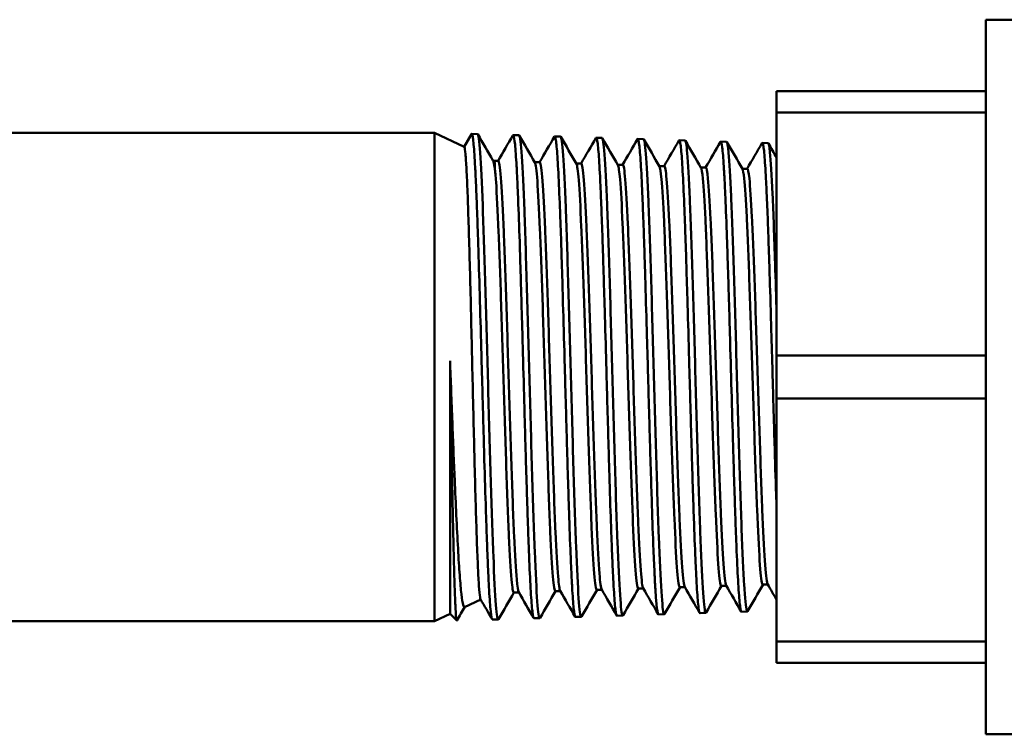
# Model space of a CAD drawing. Header units: inches. Extents: x 1 to 203, y 4 to 128.
# Tile 10 of 51: x 89.41 to 91.1, y 71.97 to 73.2. Entities that reach past the tile are written whole.
import ezdxf

# ---------------------------------------------------------------- set-up
doc = ezdxf.new("R2010")
doc.units = ezdxf.units.IN
doc.header["$LTSCALE"] = 6
doc.header["$MEASUREMENT"] = 0
doc.layers.add('Visible (ANSI)', color=7, linetype='Continuous', lineweight=50)

msp = doc.modelspace()

# ---------------------------------------------------------------- linework, layer by layer
at = {"layer": 'Visible (ANSI)'}
for p, q in [((91.069, 71.9721), (91.069, 73.2021)), ((91.069, 73.2021), (91.319, 73.2021)), ((90.709, 73.0423), (90.709, 73.0791)), ((91.069, 73.0791), (90.709, 73.0791)), ((90.709, 72.6239), (90.709, 73.0423)), ((90.709, 73.0423), (91.069, 73.0423)), ((89.2192, 73.0071), (90.1205, 73.0071)), ((90.1205, 72.1671), (90.1205, 73.0071)), ((90.1713, 72.9834), (90.1205, 73.0071)), ((90.1711, 72.9835), (90.1837, 73.0052)), ((90.1942, 73.0053), (90.1842, 73.0057)), ((90.2657, 73.0031), (90.2556, 73.0034)), ((90.3371, 73.0009), (90.3271, 73.0012)), ((90.4085, 72.9987), (90.3985, 72.999)), ((90.48, 72.9965), (90.4699, 72.9968)), ((90.5514, 72.9942), (90.5414, 72.9945)), ((90.6228, 72.992), (90.6128, 72.9923)), ((90.6942, 72.9898), (90.6842, 72.9901)), ((90.2237, 72.959), (90.2204, 72.9605)), ((90.2237, 72.959), (90.2299, 72.959)), ((90.2927, 72.9567), (90.3014, 72.9567)), ((90.3642, 72.9545), (90.3728, 72.9545)), ((90.4356, 72.9523), (90.4442, 72.9523)), ((90.507, 72.9501), (90.5156, 72.9501)), ((90.5785, 72.9478), (90.5871, 72.9478)), ((90.6499, 72.9456), (90.6585, 72.9456)), ((90.147, 72.6152), (90.147, 72.1794)), ((90.709, 72.5503), (90.709, 72.6239)), ((91.069, 72.6239), (90.709, 72.6239)), ((90.709, 72.1319), (90.709, 72.5503)), ((90.709, 72.5503), (91.069, 72.5503)), ((90.471, 72.223), (90.4796, 72.223)), ((90.5424, 72.2252), (90.5511, 72.2252)), ((90.6139, 72.2275), (90.6225, 72.2275)), ((90.6853, 72.2297), (90.6939, 72.2297)), ((90.2567, 72.2163), (90.2654, 72.2163)), ((90.3282, 72.2186), (90.3368, 72.2186)), ((90.3996, 72.2208), (90.4082, 72.2208)), ((90.1997, 72.2041), (90.172, 72.1911)), ((90.147, 72.1794), (90.1205, 72.1671)), ((90.147, 72.1794), (90.1586, 72.1678)), ((90.2908, 72.1723), (90.2908, 72.1723)), ((90.3014, 72.1722), (90.2914, 72.1719)), ((90.3728, 72.1744), (90.3628, 72.1741)), ((90.4442, 72.1766), (90.4342, 72.1763)), ((90.5157, 72.1788), (90.5056, 72.1785)), ((90.5871, 72.1811), (90.5771, 72.1808)), ((90.6585, 72.1833), (90.6485, 72.183)), ((89.2192, 72.1671), (90.1205, 72.1671)), ((90.23, 72.1699), (90.2199, 72.1696)), ((90.709, 72.0951), (90.709, 72.1319)), ((91.069, 72.1319), (90.709, 72.1319)), ((90.709, 72.0951), (91.069, 72.0951)), ((91.069, 71.9721), (91.319, 71.9721))]:
    msp.add_line(p, q, dxfattribs=at)
msp.add_ellipse((90.1583, 72.4916), major_axis=(0.0002, -0.3238), ratio=0.030808, start_param=0.018385, end_param=0.030205, dxfattribs=at)
for points, knots in [([(90.2199, 72.1696), (90.2197, 72.1696), (90.2195, 72.1699), (90.2192, 72.1704), (90.2188, 72.1714), (90.2183, 72.1733), (90.2179, 72.1762), (90.2175, 72.1791), (90.217, 72.1829), (90.2166, 72.1876), (90.2157, 72.1969), (90.2148, 72.2097), (90.2139, 72.226), (90.2135, 72.2341), (90.2131, 72.2431), (90.2126, 72.2528), (90.2122, 72.2624), (90.2117, 72.2728), (90.2113, 72.2838), (90.2109, 72.2949), (90.2104, 72.3066), (90.21, 72.319), (90.2096, 72.3314), (90.2091, 72.3445), (90.2087, 72.358), (90.2078, 72.3849), (90.2069, 72.4137), (90.206, 72.4442), (90.2056, 72.4595), (90.2052, 72.475), (90.2047, 72.4907), (90.2043, 72.5064), (90.2038, 72.5222), (90.2034, 72.5381), (90.203, 72.5541), (90.2025, 72.5702), (90.2021, 72.5865), (90.2016, 72.6028), (90.2012, 72.6189), (90.2008, 72.6349), (90.1999, 72.6669), (90.199, 72.6983), (90.1981, 72.7289), (90.1972, 72.7596), (90.1964, 72.7883), (90.1955, 72.8153), (90.1951, 72.8288), (90.1946, 72.8419), (90.1942, 72.8544), (90.1937, 72.8669), (90.1933, 72.8787), (90.1929, 72.8898), (90.1924, 72.9009), (90.192, 72.9113), (90.1916, 72.9211), (90.1911, 72.9308), (90.1907, 72.9398), (90.1902, 72.9481), (90.1893, 72.9645), (90.1885, 72.9774), (90.1876, 72.987), (90.1872, 72.9917), (90.1867, 72.9956), (90.1863, 72.9986), (90.1858, 73.0016), (90.1854, 73.0036), (90.185, 73.0047), (90.1845, 73.0058), (90.1841, 73.006), (90.1837, 73.0052)], [0.9090943, 0.9090943, 0.9090943, 0.9090943, 0.91015625, 0.91015625, 0.91015625, 0.91210938, 0.91210938, 0.91210938, 0.9140625, 0.9140625, 0.9140625, 0.91796875, 0.91796875, 0.91796875, 0.91992188, 0.91992188, 0.91992188, 0.921875, 0.921875, 0.921875, 0.92382813, 0.92382813, 0.92382813, 0.92578125, 0.92578125, 0.92578125, 0.9296875, 0.9296875, 0.9296875, 0.93164063, 0.93164063, 0.93164063, 0.93359375, 0.93359375, 0.93359375, 0.93554688, 0.93554688, 0.93554688, 0.9375, 0.9375, 0.9375, 0.94140625, 0.94140625, 0.94140625, 0.9453125, 0.9453125, 0.9453125, 0.94726563, 0.94726563, 0.94726563, 0.94921875, 0.94921875, 0.94921875, 0.95117188, 0.95117188, 0.95117188, 0.953125, 0.953125, 0.953125, 0.95703125, 0.95703125, 0.95703125, 0.95898438, 0.95898438, 0.95898438, 0.9609375, 0.9609375, 0.9609375, 0.96288501, 0.96288501, 0.96288501, 0.96288501]), ([(90.1942, 73.0053), (90.1944, 73.0053), (90.1946, 73.0051), (90.1948, 73.0047), (90.1963, 73.0018), (90.1978, 72.9881), (90.1993, 72.9646), (90.2008, 72.9412), (90.2023, 72.908), (90.2037, 72.8675), (90.2052, 72.8271), (90.2067, 72.7794), (90.2082, 72.7281), (90.2097, 72.6768), (90.2111, 72.6218), (90.2126, 72.5674), (90.2141, 72.513), (90.2156, 72.4592), (90.2171, 72.4099), (90.2186, 72.3606), (90.22, 72.3159), (90.2215, 72.2792), (90.223, 72.2425), (90.2245, 72.2137), (90.226, 72.1951), (90.2275, 72.1765), (90.2289, 72.168), (90.2304, 72.1703), (90.2304, 72.1703), (90.2305, 72.1704), (90.2305, 72.1704)], [-0.63724651, -0.63724651, -0.63724651, -0.63724651, -0.63671875, -0.63671875, -0.63671875, -0.6328125, -0.6328125, -0.6328125, -0.62890625, -0.62890625, -0.62890625, -0.625, -0.625, -0.625, -0.62109375, -0.62109375, -0.62109375, -0.6171875, -0.6171875, -0.6171875, -0.61328125, -0.61328125, -0.61328125, -0.609375, -0.609375, -0.609375, -0.60546875, -0.60546875, -0.60546875, -0.60541895, -0.60541895, -0.60541895, -0.60541895]), ([(90.2914, 72.1718), (90.2911, 72.1718), (90.2908, 72.1721), (90.2906, 72.1728), (90.2902, 72.1738), (90.2897, 72.1759), (90.2893, 72.1788), (90.2888, 72.1817), (90.2884, 72.1856), (90.2879, 72.1903), (90.2875, 72.1951), (90.2871, 72.2007), (90.2866, 72.2073), (90.2862, 72.2138), (90.2857, 72.2213), (90.2853, 72.2295), (90.2844, 72.2458), (90.2835, 72.2652), (90.2826, 72.2878), (90.2822, 72.299), (90.2818, 72.311), (90.2813, 72.3234), (90.2809, 72.3358), (90.2804, 72.3488), (90.28, 72.3623), (90.2796, 72.3758), (90.2791, 72.3899), (90.2787, 72.4045), (90.2782, 72.4192), (90.2778, 72.4341), (90.2773, 72.4492), (90.2769, 72.4644), (90.2765, 72.4798), (90.276, 72.4955), (90.2756, 72.5112), (90.2751, 72.5272), (90.2747, 72.5434), (90.2738, 72.5757), (90.2729, 72.6079), (90.2721, 72.6399), (90.2716, 72.6558), (90.2712, 72.6719), (90.2707, 72.6876), (90.2703, 72.7034), (90.2698, 72.7187), (90.2694, 72.7338), (90.269, 72.7488), (90.2685, 72.7635), (90.2681, 72.7779), (90.2676, 72.7922), (90.2672, 72.8063), (90.2668, 72.8197), (90.2659, 72.8466), (90.265, 72.871), (90.2641, 72.8929), (90.2637, 72.9038), (90.2632, 72.9142), (90.2628, 72.9237), (90.2623, 72.9333), (90.2619, 72.942), (90.2615, 72.9498), (90.261, 72.9577), (90.2606, 72.9648), (90.2601, 72.971), (90.2597, 72.9773), (90.2593, 72.9827), (90.2588, 72.9872), (90.2579, 72.9961), (90.2571, 73.0014), (90.2562, 73.003), (90.2558, 73.0036), (90.2555, 73.0036), (90.2551, 73.003)], [0.80356576, 0.80356576, 0.80356576, 0.80356576, 0.8046875, 0.8046875, 0.8046875, 0.80664063, 0.80664063, 0.80664063, 0.80859375, 0.80859375, 0.80859375, 0.81054688, 0.81054688, 0.81054688, 0.8125, 0.8125, 0.8125, 0.81640625, 0.81640625, 0.81640625, 0.81835938, 0.81835938, 0.81835938, 0.8203125, 0.8203125, 0.8203125, 0.82226563, 0.82226563, 0.82226563, 0.82421875, 0.82421875, 0.82421875, 0.82617188, 0.82617188, 0.82617188, 0.828125, 0.828125, 0.828125, 0.83203125, 0.83203125, 0.83203125, 0.83398438, 0.83398438, 0.83398438, 0.8359375, 0.8359375, 0.8359375, 0.83789063, 0.83789063, 0.83789063, 0.83984375, 0.83984375, 0.83984375, 0.84375, 0.84375, 0.84375, 0.84570313, 0.84570313, 0.84570313, 0.84765625, 0.84765625, 0.84765625, 0.84960938, 0.84960938, 0.84960938, 0.8515625, 0.8515625, 0.8515625, 0.85546875, 0.85546875, 0.85546875, 0.8570546, 0.8570546, 0.8570546, 0.8570546]), ([(90.2657, 73.0031), (90.2658, 73.0031), (90.2659, 73.0031), (90.266, 73.0029), (90.2675, 73.0013), (90.269, 72.9889), (90.2705, 72.9667), (90.2719, 72.9445), (90.2734, 72.9125), (90.2749, 72.8731), (90.2764, 72.8337), (90.2779, 72.787), (90.2793, 72.7364), (90.2808, 72.6858), (90.2823, 72.6313), (90.2838, 72.5772), (90.2853, 72.523), (90.2868, 72.4691), (90.2882, 72.4196), (90.2897, 72.37), (90.2912, 72.3248), (90.2927, 72.2874), (90.2942, 72.25), (90.2957, 72.2203), (90.2971, 72.2006), (90.2986, 72.1809), (90.3001, 72.1712), (90.3016, 72.1722), (90.3017, 72.1723), (90.3018, 72.1724), (90.3019, 72.1726)], [-0.57451518, -0.57451518, -0.57451518, -0.57451518, -0.57421875, -0.57421875, -0.57421875, -0.5703125, -0.5703125, -0.5703125, -0.56640625, -0.56640625, -0.56640625, -0.5625, -0.5625, -0.5625, -0.55859375, -0.55859375, -0.55859375, -0.5546875, -0.5546875, -0.5546875, -0.55078125, -0.55078125, -0.55078125, -0.546875, -0.546875, -0.546875, -0.54296875, -0.54296875, -0.54296875, -0.54268734, -0.54268734, -0.54268734, -0.54268734]), ([(90.3628, 72.1741), (90.3626, 72.1741), (90.3625, 72.1742), (90.3623, 72.1744), (90.3615, 72.1756), (90.3606, 72.1805), (90.3597, 72.1891), (90.3592, 72.1935), (90.3588, 72.1988), (90.3583, 72.2049), (90.3579, 72.211), (90.3575, 72.2179), (90.357, 72.2257), (90.3566, 72.2335), (90.3562, 72.2421), (90.3557, 72.2516), (90.3553, 72.261), (90.3548, 72.2713), (90.3544, 72.2822), (90.3535, 72.3039), (90.3526, 72.3282), (90.3517, 72.3551), (90.3513, 72.3685), (90.3508, 72.3825), (90.3504, 72.3968), (90.3499, 72.411), (90.3495, 72.4257), (90.349, 72.4407), (90.3486, 72.4558), (90.3482, 72.4712), (90.3477, 72.487), (90.3473, 72.5028), (90.3468, 72.5187), (90.3464, 72.5346), (90.3459, 72.5506), (90.3455, 72.5666), (90.345, 72.5827), (90.3446, 72.5988), (90.3442, 72.615), (90.3437, 72.6312), (90.3428, 72.6635), (90.3419, 72.6949), (90.341, 72.7253), (90.3406, 72.7405), (90.3402, 72.7555), (90.3397, 72.7701), (90.3393, 72.7846), (90.3388, 72.7986), (90.3384, 72.8121), (90.338, 72.8256), (90.3375, 72.8386), (90.3371, 72.851), (90.3366, 72.8634), (90.3362, 72.8754), (90.3357, 72.8866), (90.3348, 72.909), (90.334, 72.9283), (90.3331, 72.9446), (90.3326, 72.9528), (90.3322, 72.9602), (90.3317, 72.9666), (90.3313, 72.9731), (90.3309, 72.9787), (90.3304, 72.9833), (90.33, 72.988), (90.3295, 72.9918), (90.3291, 72.9947), (90.3286, 72.9975), (90.3282, 72.9995), (90.3277, 73.0005), (90.3273, 73.0014), (90.3269, 73.0015), (90.3265, 73.0008)], [0.69859002, 0.69859002, 0.69859002, 0.69859002, 0.69921875, 0.69921875, 0.69921875, 0.703125, 0.703125, 0.703125, 0.70507813, 0.70507813, 0.70507813, 0.70703125, 0.70703125, 0.70703125, 0.70898438, 0.70898438, 0.70898438, 0.7109375, 0.7109375, 0.7109375, 0.71484375, 0.71484375, 0.71484375, 0.71679688, 0.71679688, 0.71679688, 0.71875, 0.71875, 0.71875, 0.72070313, 0.72070313, 0.72070313, 0.72265625, 0.72265625, 0.72265625, 0.72460938, 0.72460938, 0.72460938, 0.7265625, 0.7265625, 0.7265625, 0.73046875, 0.73046875, 0.73046875, 0.73242188, 0.73242188, 0.73242188, 0.734375, 0.734375, 0.734375, 0.73632813, 0.73632813, 0.73632813, 0.73828125, 0.73828125, 0.73828125, 0.7421875, 0.7421875, 0.7421875, 0.74414063, 0.74414063, 0.74414063, 0.74609375, 0.74609375, 0.74609375, 0.74804688, 0.74804688, 0.74804688, 0.75, 0.75, 0.75, 0.7518066, 0.7518066, 0.7518066, 0.7518066]), ([(90.3371, 73.0009), (90.3371, 73.0009), (90.3371, 73.0009), (90.3372, 73.0009), (90.3387, 73.0005), (90.3401, 72.9894), (90.3416, 72.9685), (90.3431, 72.9475), (90.3446, 72.9167), (90.3461, 72.8784), (90.3475, 72.8401), (90.349, 72.7943), (90.3505, 72.7445), (90.352, 72.6946), (90.3535, 72.6407), (90.355, 72.5868), (90.3564, 72.5329), (90.3579, 72.479), (90.3594, 72.4293), (90.3609, 72.3795), (90.3624, 72.3338), (90.3639, 72.2957), (90.3653, 72.2576), (90.3668, 72.227), (90.3683, 72.2062), (90.3698, 72.1855), (90.3713, 72.1746), (90.3728, 72.1744), (90.3729, 72.1744), (90.3731, 72.1745), (90.3733, 72.1749)], [-0.51178385, -0.51178385, -0.51178385, -0.51178385, -0.51171875, -0.51171875, -0.51171875, -0.5078125, -0.5078125, -0.5078125, -0.50390625, -0.50390625, -0.50390625, -0.5, -0.5, -0.5, -0.49609375, -0.49609375, -0.49609375, -0.4921875, -0.4921875, -0.4921875, -0.48828125, -0.48828125, -0.48828125, -0.484375, -0.484375, -0.484375, -0.48046875, -0.48046875, -0.48046875, -0.47995485, -0.47995485, -0.47995485, -0.47995485]), ([(90.4342, 72.1763), (90.4339, 72.1763), (90.4335, 72.1768), (90.4332, 72.178), (90.4327, 72.1794), (90.4323, 72.1818), (90.4318, 72.1852), (90.4309, 72.1919), (90.43, 72.2022), (90.4292, 72.2161), (90.4287, 72.223), (90.4283, 72.2308), (90.4278, 72.2395), (90.4274, 72.2481), (90.4269, 72.2575), (90.4265, 72.2676), (90.426, 72.2777), (90.4256, 72.2885), (90.4251, 72.3), (90.4247, 72.3116), (90.4242, 72.324), (90.4238, 72.3368), (90.4229, 72.3624), (90.422, 72.39), (90.4211, 72.4195), (90.4207, 72.4343), (90.4202, 72.4496), (90.4198, 72.465), (90.4193, 72.4804), (90.4189, 72.496), (90.4185, 72.5118), (90.418, 72.5276), (90.4176, 72.5436), (90.4171, 72.5598), (90.4167, 72.576), (90.4162, 72.5923), (90.4158, 72.6084), (90.4149, 72.6406), (90.414, 72.6723), (90.4131, 72.7035), (90.4126, 72.7191), (90.4122, 72.7343), (90.4117, 72.7491), (90.4113, 72.764), (90.4109, 72.7783), (90.4104, 72.7923), (90.41, 72.8062), (90.4095, 72.8198), (90.4091, 72.8328), (90.4086, 72.8459), (90.4082, 72.8583), (90.4077, 72.87), (90.4073, 72.8817), (90.4068, 72.8927), (90.4064, 72.903), (90.406, 72.9133), (90.4055, 72.923), (90.4051, 72.9319), (90.4042, 72.9497), (90.4033, 72.964), (90.4024, 72.9749), (90.402, 72.9803), (90.4015, 72.9849), (90.4011, 72.9885), (90.4006, 72.9922), (90.4002, 72.9948), (90.3997, 72.9966), (90.3993, 72.9983), (90.3988, 72.9991), (90.3984, 72.999), (90.3982, 72.9989), (90.3981, 72.9988), (90.3979, 72.9985)], [0.59419141, 0.59419141, 0.59419141, 0.59419141, 0.59570313, 0.59570313, 0.59570313, 0.59765625, 0.59765625, 0.59765625, 0.6015625, 0.6015625, 0.6015625, 0.60351563, 0.60351563, 0.60351563, 0.60546875, 0.60546875, 0.60546875, 0.60742188, 0.60742188, 0.60742188, 0.609375, 0.609375, 0.609375, 0.61328125, 0.61328125, 0.61328125, 0.61523438, 0.61523438, 0.61523438, 0.6171875, 0.6171875, 0.6171875, 0.61914063, 0.61914063, 0.61914063, 0.62109375, 0.62109375, 0.62109375, 0.625, 0.625, 0.625, 0.62695313, 0.62695313, 0.62695313, 0.62890625, 0.62890625, 0.62890625, 0.63085938, 0.63085938, 0.63085938, 0.6328125, 0.6328125, 0.6328125, 0.63476563, 0.63476563, 0.63476563, 0.63671875, 0.63671875, 0.63671875, 0.640625, 0.640625, 0.640625, 0.64257813, 0.64257813, 0.64257813, 0.64453125, 0.64453125, 0.64453125, 0.64648438, 0.64648438, 0.64648438, 0.64712544, 0.64712544, 0.64712544, 0.64712544]), ([(90.4085, 72.9987), (90.4099, 72.9986), (90.4114, 72.9889), (90.4128, 72.97), (90.4143, 72.9503), (90.4157, 72.9208), (90.4172, 72.8836), (90.4187, 72.8463), (90.4202, 72.8015), (90.4217, 72.7524), (90.4232, 72.7033), (90.4246, 72.6499), (90.4261, 72.5963), (90.4276, 72.5427), (90.4291, 72.4889), (90.4306, 72.439), (90.4321, 72.389), (90.4335, 72.3429), (90.435, 72.3041), (90.4365, 72.2653), (90.438, 72.2338), (90.4395, 72.2121), (90.441, 72.1903), (90.4424, 72.1782), (90.4439, 72.1768), (90.4442, 72.1765), (90.4445, 72.1766), (90.4448, 72.1771)], [-0.44905253, -0.44905253, -0.44905253, -0.44905253, -0.4453125, -0.4453125, -0.4453125, -0.44140625, -0.44140625, -0.44140625, -0.4375, -0.4375, -0.4375, -0.43359375, -0.43359375, -0.43359375, -0.4296875, -0.4296875, -0.4296875, -0.42578125, -0.42578125, -0.42578125, -0.421875, -0.421875, -0.421875, -0.41796875, -0.41796875, -0.41796875, -0.41722157, -0.41722157, -0.41722157, -0.41722157]), ([(90.5056, 72.1785), (90.5052, 72.1785), (90.5048, 72.1793), (90.5044, 72.181), (90.5035, 72.1846), (90.5026, 72.1918), (90.5017, 72.2028), (90.5012, 72.2083), (90.5008, 72.2148), (90.5003, 72.222), (90.4999, 72.2293), (90.4994, 72.2374), (90.499, 72.2462), (90.4986, 72.2551), (90.4981, 72.2647), (90.4977, 72.2752), (90.4972, 72.2857), (90.4967, 72.2969), (90.4963, 72.3087), (90.4954, 72.3323), (90.4945, 72.3582), (90.4936, 72.3866), (90.4932, 72.4007), (90.4927, 72.4153), (90.4923, 72.4302), (90.4918, 72.4451), (90.4914, 72.4602), (90.4909, 72.4757), (90.4905, 72.4912), (90.49, 72.507), (90.4896, 72.5231), (90.4891, 72.5391), (90.4887, 72.5552), (90.4882, 72.5713), (90.4878, 72.5874), (90.4873, 72.6034), (90.4869, 72.6195), (90.4864, 72.6355), (90.486, 72.6517), (90.4855, 72.6676), (90.4846, 72.6994), (90.4837, 72.73), (90.4828, 72.7593), (90.4824, 72.7739), (90.4819, 72.7883), (90.4815, 72.8021), (90.4811, 72.8159), (90.4806, 72.8291), (90.4802, 72.8417), (90.4797, 72.8542), (90.4793, 72.8662), (90.4788, 72.8776), (90.4784, 72.889), (90.4779, 72.8999), (90.4775, 72.9098), (90.4766, 72.9297), (90.4757, 72.9464), (90.4748, 72.9599), (90.4743, 72.9666), (90.4739, 72.9725), (90.4734, 72.9774), (90.473, 72.9823), (90.4725, 72.9862), (90.4721, 72.9893), (90.4717, 72.9924), (90.4712, 72.9945), (90.4707, 72.9957), (90.4703, 72.9969), (90.4698, 72.9971), (90.4694, 72.9963), (90.4694, 72.9963), (90.4694, 72.9963), (90.4694, 72.9963)], [0.49036628, 0.49036628, 0.49036628, 0.49036628, 0.4921875, 0.4921875, 0.4921875, 0.49609375, 0.49609375, 0.49609375, 0.49804688, 0.49804688, 0.49804688, 0.5, 0.5, 0.5, 0.50195313, 0.50195313, 0.50195313, 0.50390625, 0.50390625, 0.50390625, 0.5078125, 0.5078125, 0.5078125, 0.50976563, 0.50976563, 0.50976563, 0.51171875, 0.51171875, 0.51171875, 0.51367188, 0.51367188, 0.51367188, 0.515625, 0.515625, 0.515625, 0.51757813, 0.51757813, 0.51757813, 0.51953125, 0.51953125, 0.51953125, 0.5234375, 0.5234375, 0.5234375, 0.52539063, 0.52539063, 0.52539063, 0.52734375, 0.52734375, 0.52734375, 0.52929688, 0.52929688, 0.52929688, 0.53125, 0.53125, 0.53125, 0.53515625, 0.53515625, 0.53515625, 0.53710938, 0.53710938, 0.53710938, 0.5390625, 0.5390625, 0.5390625, 0.54101563, 0.54101563, 0.54101563, 0.54296875, 0.54296875, 0.54296875, 0.54300407, 0.54300407, 0.54300407, 0.54300407]), ([(90.48, 72.9965), (90.4813, 72.9964), (90.4826, 72.9879), (90.4839, 72.9713), (90.4854, 72.9529), (90.4869, 72.9246), (90.4884, 72.8885), (90.4899, 72.8523), (90.4914, 72.8085), (90.4928, 72.7601), (90.4943, 72.7118), (90.4958, 72.659), (90.4973, 72.6057), (90.4988, 72.5525), (90.5003, 72.4988), (90.5017, 72.4486), (90.5032, 72.3985), (90.5047, 72.352), (90.5062, 72.3126), (90.5077, 72.2731), (90.5092, 72.2408), (90.5106, 72.218), (90.5121, 72.1953), (90.5136, 72.182), (90.5151, 72.1794), (90.5155, 72.1787), (90.5158, 72.1787), (90.5162, 72.1793)], [-0.3863212, -0.3863212, -0.3863212, -0.3863212, -0.3828125, -0.3828125, -0.3828125, -0.37890625, -0.37890625, -0.37890625, -0.375, -0.375, -0.375, -0.37109375, -0.37109375, -0.37109375, -0.3671875, -0.3671875, -0.3671875, -0.36328125, -0.36328125, -0.36328125, -0.359375, -0.359375, -0.359375, -0.35546875, -0.35546875, -0.35546875, -0.35448762, -0.35448762, -0.35448762, -0.35448762]), ([(90.5771, 72.1807), (90.5762, 72.1807), (90.5754, 72.1838), (90.5746, 72.19), (90.5742, 72.1935), (90.5737, 72.1979), (90.5733, 72.2032), (90.5728, 72.2085), (90.5724, 72.2146), (90.5719, 72.2216), (90.5715, 72.2287), (90.571, 72.2366), (90.5706, 72.2453), (90.5701, 72.2541), (90.5697, 72.2637), (90.5692, 72.274), (90.5683, 72.2946), (90.5674, 72.3178), (90.5665, 72.3439), (90.566, 72.3569), (90.5656, 72.3705), (90.5651, 72.3844), (90.5647, 72.3984), (90.5642, 72.4127), (90.5638, 72.4275), (90.5633, 72.4423), (90.5629, 72.4576), (90.5624, 72.4732), (90.562, 72.4888), (90.5615, 72.5046), (90.5611, 72.5204), (90.5606, 72.5363), (90.5602, 72.5523), (90.5597, 72.5683), (90.5593, 72.5844), (90.5588, 72.6007), (90.5584, 72.6169), (90.5575, 72.6493), (90.5566, 72.6808), (90.5557, 72.7116), (90.5552, 72.727), (90.5548, 72.7422), (90.5543, 72.7569), (90.5539, 72.7716), (90.5534, 72.7859), (90.553, 72.7996), (90.5525, 72.8133), (90.5521, 72.8265), (90.5516, 72.8392), (90.5512, 72.8519), (90.5507, 72.8641), (90.5503, 72.8755), (90.5493, 72.8984), (90.5485, 72.9182), (90.5476, 72.9351), (90.5471, 72.9435), (90.5467, 72.9512), (90.5462, 72.9579), (90.5458, 72.9645), (90.5453, 72.9703), (90.5449, 72.9752), (90.5444, 72.9801), (90.544, 72.9841), (90.5435, 72.9872), (90.5431, 72.9903), (90.5426, 72.9924), (90.5422, 72.9935), (90.5417, 72.9947), (90.5412, 72.9949), (90.5408, 72.9941)], [0.38709358, 0.38709358, 0.38709358, 0.38709358, 0.390625, 0.390625, 0.390625, 0.39257813, 0.39257813, 0.39257813, 0.39453125, 0.39453125, 0.39453125, 0.39648438, 0.39648438, 0.39648438, 0.3984375, 0.3984375, 0.3984375, 0.40234375, 0.40234375, 0.40234375, 0.40429688, 0.40429688, 0.40429688, 0.40625, 0.40625, 0.40625, 0.40820313, 0.40820313, 0.40820313, 0.41015625, 0.41015625, 0.41015625, 0.41210938, 0.41210938, 0.41210938, 0.4140625, 0.4140625, 0.4140625, 0.41796875, 0.41796875, 0.41796875, 0.41992188, 0.41992188, 0.41992188, 0.421875, 0.421875, 0.421875, 0.42382813, 0.42382813, 0.42382813, 0.42578125, 0.42578125, 0.42578125, 0.4296875, 0.4296875, 0.4296875, 0.43164063, 0.43164063, 0.43164063, 0.43359375, 0.43359375, 0.43359375, 0.43554688, 0.43554688, 0.43554688, 0.4375, 0.4375, 0.4375, 0.43946821, 0.43946821, 0.43946821, 0.43946821]), ([(90.5514, 72.9942), (90.5526, 72.9942), (90.5539, 72.9868), (90.5551, 72.9724), (90.5566, 72.9552), (90.5581, 72.9281), (90.5596, 72.8931), (90.561, 72.8581), (90.5625, 72.8152), (90.564, 72.7677), (90.5655, 72.7201), (90.567, 72.6679), (90.5685, 72.615), (90.5699, 72.5621), (90.5714, 72.5085), (90.5729, 72.4583), (90.5744, 72.408), (90.5759, 72.3611), (90.5774, 72.3211), (90.5788, 72.2811), (90.5803, 72.2479), (90.5818, 72.2242), (90.5833, 72.2004), (90.5848, 72.1861), (90.5862, 72.1822), (90.5867, 72.181), (90.5872, 72.1808), (90.5876, 72.1815)], [-0.32358987, -0.32358987, -0.32358987, -0.32358987, -0.3203125, -0.3203125, -0.3203125, -0.31640625, -0.31640625, -0.31640625, -0.3125, -0.3125, -0.3125, -0.30859375, -0.30859375, -0.30859375, -0.3046875, -0.3046875, -0.3046875, -0.30078125, -0.30078125, -0.30078125, -0.296875, -0.296875, -0.296875, -0.29296875, -0.29296875, -0.29296875, -0.2917531, -0.2917531, -0.2917531, -0.2917531]), ([(90.6485, 72.183), (90.6483, 72.183), (90.6481, 72.1831), (90.648, 72.1834), (90.6475, 72.1841), (90.6471, 72.1858), (90.6466, 72.1885), (90.6462, 72.1912), (90.6457, 72.1948), (90.6453, 72.1993), (90.6448, 72.2038), (90.6443, 72.2092), (90.6439, 72.2156), (90.6434, 72.2219), (90.643, 72.2293), (90.6425, 72.2374), (90.6416, 72.2536), (90.6407, 72.2729), (90.6398, 72.2953), (90.6393, 72.3064), (90.6389, 72.3185), (90.6384, 72.3309), (90.638, 72.3434), (90.6375, 72.3564), (90.6371, 72.37), (90.6366, 72.3835), (90.6362, 72.3976), (90.6357, 72.4122), (90.6353, 72.4269), (90.6348, 72.442), (90.6343, 72.4572), (90.6334, 72.4877), (90.6326, 72.5192), (90.6316, 72.5516), (90.6307, 72.5841), (90.6298, 72.6163), (90.6289, 72.6481), (90.6285, 72.664), (90.628, 72.6799), (90.6276, 72.6956), (90.6271, 72.7113), (90.6266, 72.7265), (90.6262, 72.7414), (90.6257, 72.7563), (90.6253, 72.7707), (90.6248, 72.7848), (90.6244, 72.7989), (90.6239, 72.8127), (90.6235, 72.8258), (90.6226, 72.852), (90.6217, 72.8755), (90.6208, 72.8964), (90.6203, 72.9068), (90.6198, 72.9166), (90.6194, 72.9255), (90.6189, 72.9344), (90.6185, 72.9424), (90.618, 72.9496), (90.6176, 72.9568), (90.6171, 72.9631), (90.6167, 72.9686), (90.6162, 72.974), (90.6158, 72.9786), (90.6153, 72.9822), (90.6144, 72.9894), (90.6135, 72.9928), (90.6126, 72.9923), (90.6125, 72.9922), (90.6123, 72.9921), (90.6122, 72.9918)], [0.28440664, 0.28440664, 0.28440664, 0.28440664, 0.28515625, 0.28515625, 0.28515625, 0.28710938, 0.28710938, 0.28710938, 0.2890625, 0.2890625, 0.2890625, 0.29101562, 0.29101562, 0.29101562, 0.29296875, 0.29296875, 0.29296875, 0.296875, 0.296875, 0.296875, 0.29882813, 0.29882813, 0.29882813, 0.30078125, 0.30078125, 0.30078125, 0.30273438, 0.30273438, 0.30273438, 0.3046875, 0.3046875, 0.3046875, 0.30859375, 0.30859375, 0.30859375, 0.3125, 0.3125, 0.3125, 0.31445313, 0.31445313, 0.31445313, 0.31640625, 0.31640625, 0.31640625, 0.31835938, 0.31835938, 0.31835938, 0.3203125, 0.3203125, 0.3203125, 0.32421875, 0.32421875, 0.32421875, 0.32617188, 0.32617188, 0.32617188, 0.328125, 0.328125, 0.328125, 0.33007813, 0.33007813, 0.33007813, 0.33203125, 0.33203125, 0.33203125, 0.3359375, 0.3359375, 0.3359375, 0.3364899, 0.3364899, 0.3364899, 0.3364899]), ([(90.6228, 72.992), (90.624, 72.9919), (90.6251, 72.9856), (90.6263, 72.9732), (90.6278, 72.9573), (90.6292, 72.9314), (90.6307, 72.8975), (90.6322, 72.8637), (90.6337, 72.8218), (90.6352, 72.775), (90.6367, 72.7283), (90.6381, 72.6767), (90.6396, 72.6242), (90.6411, 72.5717), (90.6426, 72.5183), (90.6441, 72.4679), (90.6456, 72.4175), (90.647, 72.3703), (90.6485, 72.3297), (90.65, 72.2891), (90.6515, 72.2552), (90.653, 72.2305), (90.6544, 72.2057), (90.6559, 72.1903), (90.6574, 72.1852), (90.658, 72.1833), (90.6585, 72.1828), (90.6591, 72.1838)], [-0.26085854, -0.26085854, -0.26085854, -0.26085854, -0.2578125, -0.2578125, -0.2578125, -0.25390625, -0.25390625, -0.25390625, -0.25, -0.25, -0.25, -0.24609375, -0.24609375, -0.24609375, -0.2421875, -0.2421875, -0.2421875, -0.23828125, -0.23828125, -0.23828125, -0.234375, -0.234375, -0.234375, -0.23046875, -0.23046875, -0.23046875, -0.22901814, -0.22901814, -0.22901814, -0.22901814]), ([(90.709, 72.356), (90.7087, 72.3654), (90.7084, 72.3751), (90.7081, 72.3851), (90.7071, 72.4132), (90.7062, 72.4427), (90.7053, 72.4737), (90.7049, 72.4892), (90.7044, 72.5051), (90.7039, 72.5211), (90.7035, 72.5371), (90.703, 72.5531), (90.7026, 72.5691), (90.7021, 72.5852), (90.7017, 72.6012), (90.7012, 72.6174), (90.7007, 72.6335), (90.7003, 72.6497), (90.6998, 72.6656), (90.6989, 72.6973), (90.698, 72.7278), (90.6971, 72.7572), (90.6966, 72.7719), (90.6962, 72.7863), (90.6957, 72.8), (90.6953, 72.8137), (90.6948, 72.8268), (90.6944, 72.8393), (90.6939, 72.8519), (90.6935, 72.8638), (90.693, 72.8752), (90.6925, 72.8866), (90.6921, 72.8972), (90.6916, 72.907), (90.6912, 72.9168), (90.6907, 72.9258), (90.6903, 72.934), (90.6898, 72.9422), (90.6894, 72.9496), (90.6889, 72.9561), (90.688, 72.9692), (90.6871, 72.9785), (90.6862, 72.984), (90.6857, 72.9868), (90.6853, 72.9887), (90.6848, 72.9895), (90.6844, 72.9903), (90.684, 72.9903), (90.6836, 72.9896)], [0.19783133, 0.19783133, 0.19783133, 0.19783133, 0.19921875, 0.19921875, 0.19921875, 0.203125, 0.203125, 0.203125, 0.20507812, 0.20507812, 0.20507812, 0.20703125, 0.20703125, 0.20703125, 0.20898437, 0.20898437, 0.20898437, 0.2109375, 0.2109375, 0.2109375, 0.21484375, 0.21484375, 0.21484375, 0.21679687, 0.21679687, 0.21679687, 0.21875, 0.21875, 0.21875, 0.22070312, 0.22070312, 0.22070312, 0.22265625, 0.22265625, 0.22265625, 0.22460937, 0.22460937, 0.22460937, 0.2265625, 0.2265625, 0.2265625, 0.23046875, 0.23046875, 0.23046875, 0.23242187, 0.23242187, 0.23242187, 0.23408186, 0.23408186, 0.23408186, 0.23408186]), ([(90.6942, 72.9898), (90.6953, 72.9897), (90.6964, 72.9843), (90.6974, 72.9738), (90.6989, 72.9591), (90.7004, 72.9345), (90.7019, 72.9017), (90.7034, 72.869), (90.7049, 72.8281), (90.7063, 72.7822), (90.7072, 72.7545), (90.7081, 72.7249), (90.709, 72.6944)], [-0.19812721, -0.19812721, -0.19812721, -0.19812721, -0.1953125, -0.1953125, -0.1953125, -0.19140625, -0.19140625, -0.19140625, -0.1875, -0.1875, -0.1875, -0.18514038, -0.18514038, -0.18514038, -0.18514038]), ([(90.1713, 72.9834), (90.1715, 72.9833), (90.1716, 72.9831), (90.1724, 72.9812), (90.173, 72.9772), (90.1742, 72.9642), (90.1747, 72.9554), (90.1759, 72.933), (90.1765, 72.9196), (90.1777, 72.8887), (90.1783, 72.8714), (90.1795, 72.8332), (90.1801, 72.8124), (90.1813, 72.7684), (90.1819, 72.7453), (90.1831, 72.6972), (90.1837, 72.6723), (90.1848, 72.6227), (90.1854, 72.5982), (90.1866, 72.5473), (90.1872, 72.5211), (90.1884, 72.4719), (90.189, 72.4489), (90.1902, 72.4029), (90.1908, 72.3803), (90.192, 72.3398), (90.1925, 72.3217), (90.1937, 72.2876), (90.1944, 72.2719), (90.1956, 72.2461), (90.1961, 72.2357), (90.1973, 72.2185), (90.1979, 72.2121), (90.1989, 72.2063), (90.1992, 72.205), (90.1995, 72.2045)], [-5.52237, -5.52237, -5.52237, -5.52237, -5.475694, -5.475694, -5.281059, -5.281059, -5.088626, -5.088626, -4.894628, -4.894628, -4.702774, -4.702774, -4.509414, -4.509414, -4.31814, -4.31814, -4.12542, -4.12542, -3.941015, -3.941015, -3.74188, -3.74188, -3.557991, -3.557991, -3.359555, -3.359555, -3.176185, -3.176185, -2.978448, -2.978448, -2.795601, -2.795601, -2.598566, -2.598566, -2.496193, -2.496193, -2.496193, -2.496193]), ([(90.2237, 72.959), (90.2237, 72.9589), (90.2237, 72.9588), (90.2238, 72.9575), (90.2239, 72.9534), (90.2239, 72.9466)], [-0.242429, -0.242429, -0.242429, -0.242429, -0.2027088, -0.2027088, 0, 0, 0, 0]), ([(90.2651, 72.2169), (90.2639, 72.2188), (90.2628, 72.2262), (90.2602, 72.2552), (90.2587, 72.2808), (90.2558, 72.3461), (90.2543, 72.3858), (90.2513, 72.4734), (90.2498, 72.5213), (90.2469, 72.618), (90.2454, 72.6668), (90.2424, 72.758), (90.2409, 72.8004), (90.238, 72.8723), (90.2365, 72.9019), (90.2335, 72.9436), (90.232, 72.9558), (90.2303, 72.9588), (90.2301, 72.959), (90.2299, 72.959)], [0.60641539, 0.60641539, 0.60641539, 0.60641539, 0.609375, 0.609375, 0.61328125, 0.61328125, 0.6171875, 0.6171875, 0.62109375, 0.62109375, 0.625, 0.625, 0.62890625, 0.62890625, 0.6328125, 0.6328125, 0.63671875, 0.63671875, 0.63725177, 0.63725177, 0.63725177, 0.63725177]), ([(90.3282, 72.2186), (90.3267, 72.2186), (90.3253, 72.2272), (90.3224, 72.2613), (90.321, 72.2876), (90.318, 72.3541), (90.3165, 72.3943), (90.3135, 72.4823), (90.3121, 72.5302), (90.3091, 72.6264), (90.3076, 72.6747), (90.3046, 72.7646), (90.3032, 72.8062), (90.3002, 72.8762), (90.2987, 72.9046), (90.2958, 72.9429), (90.2944, 72.9538), (90.293, 72.9562)], [0.54315706, 0.54315706, 0.54315706, 0.54315706, 0.546875, 0.546875, 0.55078125, 0.55078125, 0.5546875, 0.5546875, 0.55859375, 0.55859375, 0.5625, 0.5625, 0.56640625, 0.56640625, 0.5703125, 0.5703125, 0.57399567, 0.57399567, 0.57399567, 0.57399567]), ([(90.3365, 72.2191), (90.3353, 72.2212), (90.3341, 72.2295), (90.3314, 72.2613), (90.3299, 72.2876), (90.3269, 72.3541), (90.3254, 72.3943), (90.3225, 72.4823), (90.321, 72.5302), (90.318, 72.6264), (90.3165, 72.6747), (90.3136, 72.7646), (90.3121, 72.8062), (90.3091, 72.8762), (90.3076, 72.9046), (90.3047, 72.9441), (90.3032, 72.9551), (90.3016, 72.9567), (90.3015, 72.9567), (90.3014, 72.9567)], [0.54368731, 0.54368731, 0.54368731, 0.54368731, 0.546875, 0.546875, 0.55078125, 0.55078125, 0.5546875, 0.5546875, 0.55859375, 0.55859375, 0.5625, 0.5625, 0.56640625, 0.56640625, 0.5703125, 0.5703125, 0.57421875, 0.57421875, 0.57452175, 0.57452175, 0.57452175, 0.57452175]), ([(90.3996, 72.2208), (90.3996, 72.2208), (90.3996, 72.2208), (90.3981, 72.221), (90.3966, 72.2306), (90.3936, 72.2675), (90.3921, 72.2946), (90.3892, 72.3623), (90.3877, 72.4028), (90.3847, 72.4912), (90.3832, 72.539), (90.3803, 72.6347), (90.3788, 72.6825), (90.3758, 72.7711), (90.3743, 72.8117), (90.3714, 72.8798), (90.3699, 72.9071), (90.3671, 72.9421), (90.3658, 72.9517), (90.3645, 72.954)], [0.48042833, 0.48042833, 0.48042833, 0.48042833, 0.48046875, 0.48046875, 0.484375, 0.484375, 0.48828125, 0.48828125, 0.4921875, 0.4921875, 0.49609375, 0.49609375, 0.5, 0.5, 0.50390625, 0.50390625, 0.5078125, 0.5078125, 0.51126273, 0.51126273, 0.51126273, 0.51126273]), ([(90.4079, 72.2213), (90.4066, 72.2236), (90.4053, 72.233), (90.4025, 72.2675), (90.4011, 72.2946), (90.3981, 72.3623), (90.3966, 72.4028), (90.3936, 72.4912), (90.3922, 72.539), (90.3892, 72.6347), (90.3877, 72.6825), (90.3847, 72.7711), (90.3833, 72.8117), (90.3803, 72.8798), (90.3788, 72.9071), (90.3758, 72.9443), (90.3744, 72.9541), (90.3729, 72.9545), (90.3728, 72.9545), (90.3728, 72.9545)], [0.48095991, 0.48095991, 0.48095991, 0.48095991, 0.484375, 0.484375, 0.48828125, 0.48828125, 0.4921875, 0.4921875, 0.49609375, 0.49609375, 0.5, 0.5, 0.50390625, 0.50390625, 0.5078125, 0.5078125, 0.51171875, 0.51171875, 0.51179259, 0.51179259, 0.51179259, 0.51179259]), ([(90.471, 72.223), (90.4709, 72.223), (90.4708, 72.2231), (90.4692, 72.2244), (90.4677, 72.2351), (90.4648, 72.2737), (90.4633, 72.3016), (90.4603, 72.3705), (90.4588, 72.4114), (90.4559, 72.5), (90.4544, 72.5477), (90.4514, 72.6428), (90.4499, 72.6902), (90.447, 72.7773), (90.4455, 72.8171), (90.4425, 72.8831), (90.441, 72.9094), (90.4383, 72.9412), (90.4371, 72.9496), (90.4359, 72.9518)], [0.4176993, 0.4176993, 0.4176993, 0.4176993, 0.41796875, 0.41796875, 0.421875, 0.421875, 0.42578125, 0.42578125, 0.4296875, 0.4296875, 0.43359375, 0.43359375, 0.4375, 0.4375, 0.44140625, 0.44140625, 0.4453125, 0.4453125, 0.44852897, 0.44852897, 0.44852897, 0.44852897]), ([(90.4793, 72.2235), (90.4779, 72.2259), (90.4766, 72.2364), (90.4737, 72.2737), (90.4722, 72.3016), (90.4693, 72.3705), (90.4678, 72.4114), (90.4648, 72.5), (90.4633, 72.5477), (90.4604, 72.6428), (90.4589, 72.6902), (90.4559, 72.7773), (90.4544, 72.8171), (90.4515, 72.8831), (90.45, 72.9094), (90.4471, 72.9436), (90.4456, 72.9523), (90.4442, 72.9523)], [0.41823328, 0.41823328, 0.41823328, 0.41823328, 0.421875, 0.421875, 0.42578125, 0.42578125, 0.4296875, 0.4296875, 0.43359375, 0.43359375, 0.4375, 0.4375, 0.44140625, 0.44140625, 0.4453125, 0.4453125, 0.44906393, 0.44906393, 0.44906393, 0.44906393]), ([(90.2567, 72.2163), (90.2554, 72.2163), (90.2541, 72.2239), (90.2513, 72.2552), (90.2498, 72.2808), (90.2468, 72.3461), (90.2453, 72.3858), (90.2424, 72.4734), (90.2409, 72.5213), (90.2379, 72.618), (90.2364, 72.6668), (90.2335, 72.758), (90.232, 72.8004), (90.229, 72.8723), (90.2276, 72.9019), (90.2254, 72.9327), (90.2247, 72.9407), (90.2239, 72.9466)], [0.60588666, 0.60588666, 0.60588666, 0.60588666, 0.609375, 0.609375, 0.61328125, 0.61328125, 0.6171875, 0.6171875, 0.62109375, 0.62109375, 0.625, 0.625, 0.62890625, 0.62890625, 0.6328125, 0.6328125, 0.63468015, 0.63468015, 0.63468015, 0.63468015]), ([(90.5424, 72.2252), (90.5422, 72.2252), (90.5421, 72.2254), (90.5404, 72.2281), (90.5389, 72.2398), (90.5359, 72.2801), (90.5345, 72.3088), (90.5315, 72.3787), (90.53, 72.4199), (90.527, 72.5088), (90.5256, 72.5564), (90.5226, 72.6508), (90.5211, 72.6976), (90.5181, 72.7834), (90.5167, 72.8223), (90.5137, 72.8863), (90.5122, 72.9114), (90.5096, 72.9402), (90.5085, 72.9476), (90.5073, 72.9495)], [0.3549694, 0.3549694, 0.3549694, 0.3549694, 0.35546875, 0.35546875, 0.359375, 0.359375, 0.36328125, 0.36328125, 0.3671875, 0.3671875, 0.37109375, 0.37109375, 0.375, 0.375, 0.37890625, 0.37890625, 0.3828125, 0.3828125, 0.38579449, 0.38579449, 0.38579449, 0.38579449]), ([(90.5508, 72.2258), (90.5493, 72.2283), (90.5478, 72.24), (90.5449, 72.2801), (90.5434, 72.3088), (90.5404, 72.3787), (90.5389, 72.4199), (90.536, 72.5088), (90.5345, 72.5564), (90.5315, 72.6508), (90.53, 72.6976), (90.5271, 72.7834), (90.5256, 72.8223), (90.5226, 72.8863), (90.5211, 72.9114), (90.5183, 72.9425), (90.517, 72.9501), (90.5156, 72.9501)], [0.35550752, 0.35550752, 0.35550752, 0.35550752, 0.359375, 0.359375, 0.36328125, 0.36328125, 0.3671875, 0.3671875, 0.37109375, 0.37109375, 0.375, 0.375, 0.37890625, 0.37890625, 0.3828125, 0.3828125, 0.38633445, 0.38633445, 0.38633445, 0.38633445]), ([(90.6139, 72.2275), (90.6136, 72.2275), (90.6133, 72.2278), (90.6115, 72.2319), (90.6101, 72.2446), (90.6071, 72.2867), (90.6056, 72.316), (90.6027, 72.3869), (90.6012, 72.4285), (90.5982, 72.5175), (90.5967, 72.565), (90.5938, 72.6587), (90.5923, 72.7049), (90.5893, 72.7892), (90.5878, 72.8272), (90.5849, 72.8892), (90.5834, 72.9133), (90.5809, 72.9392), (90.5798, 72.9455), (90.5788, 72.9473)], [0.29223875, 0.29223875, 0.29223875, 0.29223875, 0.29296875, 0.29296875, 0.296875, 0.296875, 0.30078125, 0.30078125, 0.3046875, 0.3046875, 0.30859375, 0.30859375, 0.3125, 0.3125, 0.31640625, 0.31640625, 0.3203125, 0.3203125, 0.32305941, 0.32305941, 0.32305941, 0.32305941]), ([(90.6222, 72.228), (90.6221, 72.2281), (90.622, 72.2283), (90.6205, 72.2319), (90.619, 72.2446), (90.616, 72.2867), (90.6145, 72.316), (90.6116, 72.3869), (90.6101, 72.4285), (90.6071, 72.5175), (90.6057, 72.565), (90.6027, 72.6587), (90.6012, 72.7049), (90.5982, 72.7892), (90.5968, 72.8272), (90.5938, 72.8892), (90.5923, 72.9133), (90.5896, 72.9413), (90.5883, 72.9478), (90.5871, 72.9478)], [0.29278211, 0.29278211, 0.29278211, 0.29278211, 0.29296875, 0.29296875, 0.296875, 0.296875, 0.30078125, 0.30078125, 0.3046875, 0.3046875, 0.30859375, 0.30859375, 0.3125, 0.3125, 0.31640625, 0.31640625, 0.3203125, 0.3203125, 0.32360416, 0.32360416, 0.32360416, 0.32360416]), ([(90.6853, 72.2297), (90.6849, 72.2297), (90.6846, 72.2302), (90.6827, 72.2359), (90.6812, 72.2495), (90.6783, 72.2933), (90.6768, 72.3233), (90.6738, 72.3952), (90.6723, 72.437), (90.6694, 72.5262), (90.6679, 72.5735), (90.6649, 72.6665), (90.6634, 72.7121), (90.6605, 72.7949), (90.659, 72.8319), (90.656, 72.892), (90.6545, 72.9149), (90.6521, 72.938), (90.6512, 72.9434), (90.6502, 72.9451)], [0.22950745, 0.22950745, 0.22950745, 0.22950745, 0.23046875, 0.23046875, 0.234375, 0.234375, 0.23828125, 0.23828125, 0.2421875, 0.2421875, 0.24609375, 0.24609375, 0.25, 0.25, 0.25390625, 0.25390625, 0.2578125, 0.2578125, 0.26032384, 0.26032384, 0.26032384, 0.26032384]), ([(90.6936, 72.2302), (90.6934, 72.2305), (90.6933, 72.2309), (90.6916, 72.2359), (90.6902, 72.2495), (90.6872, 72.2933), (90.6857, 72.3233), (90.6827, 72.3952), (90.6813, 72.437), (90.6783, 72.5262), (90.6768, 72.5735), (90.6739, 72.6665), (90.6724, 72.7121), (90.6694, 72.7949), (90.6679, 72.8319), (90.665, 72.892), (90.6635, 72.9149), (90.6608, 72.94), (90.6597, 72.9456), (90.6585, 72.9456)], [0.23005589, 0.23005589, 0.23005589, 0.23005589, 0.23046875, 0.23046875, 0.234375, 0.234375, 0.23828125, 0.23828125, 0.2421875, 0.2421875, 0.24609375, 0.24609375, 0.25, 0.25, 0.25390625, 0.25390625, 0.2578125, 0.2578125, 0.26087317, 0.26087317, 0.26087317, 0.26087317]), ([(90.172, 72.1911), (90.1712, 72.1908), (90.1704, 72.192), (90.1686, 72.1985), (90.1676, 72.2047), (90.1656, 72.2218), (90.1646, 72.2327), (90.1626, 72.2591), (90.1617, 72.2746), (90.1597, 72.3094), (90.1587, 72.3287), (90.1568, 72.3688), (90.1559, 72.3893), (90.1536, 72.4421), (90.1523, 72.4751), (90.1503, 72.5272), (90.1496, 72.5453), (90.1483, 72.5807), (90.1476, 72.598), (90.147, 72.6152)], [-1.672854, -1.672854, -1.672854, -1.672854, -1.51516, -1.51516, -1.317477, -1.317477, -1.11987, -1.11987, -0.920478, -0.920478, -0.721148, -0.721148, -0.537172, -0.537172, -0.270681, -0.270681, -0.131555, -0.131555, -0.000001, -0.000001, -0.000001, -0.000001]), ([(90.147, 72.6152), (90.1473, 72.5962), (90.1476, 72.5772), (90.148, 72.5584), (90.1481, 72.5489), (90.1483, 72.5393), (90.1485, 72.5298), (90.1487, 72.5157), (90.1489, 72.5017), (90.1492, 72.4877), (90.1494, 72.4738), (90.1497, 72.4599), (90.1499, 72.4465), (90.1502, 72.4319), (90.1505, 72.4177), (90.1507, 72.4039), (90.151, 72.3921), (90.1512, 72.3806), (90.1514, 72.3693), (90.1517, 72.357), (90.1519, 72.345), (90.1521, 72.3336), (90.1524, 72.3222), (90.1526, 72.3113), (90.1529, 72.3008), (90.1531, 72.2919), (90.1533, 72.2834), (90.1535, 72.2752), (90.1535, 72.2738), (90.1536, 72.2725), (90.1536, 72.2711), (90.1539, 72.2617), (90.1541, 72.2528), (90.1543, 72.2445), (90.1548, 72.2279), (90.1553, 72.214), (90.1558, 72.2026), (90.156, 72.1989), (90.1561, 72.1954), (90.1563, 72.1922), (90.1566, 72.1857), (90.1569, 72.1805), (90.1572, 72.1766), (90.1577, 72.1708), (90.1582, 72.1678), (90.1587, 72.1678)], [0, 0, 0, 0, 0.082913, 0.082913, 0.082913, 0.125, 0.125, 0.125, 0.1875, 0.1875, 0.1875, 0.25, 0.25, 0.25, 0.317458, 0.317458, 0.317458, 0.375, 0.375, 0.375, 0.4375, 0.4375, 0.4375, 0.5, 0.5, 0.5, 0.553567, 0.553567, 0.553567, 0.5625, 0.5625, 0.5625, 0.625, 0.625, 0.625, 0.75, 0.75, 0.75, 0.791075, 0.791075, 0.791075, 0.875, 0.875, 0.875, 1, 1, 1, 1])]:
    msp.add_open_spline(points, degree=3, knots=knots, dxfattribs=at)
for points in [[(90.1948, 73.0049), (90.2034, 72.9899), (90.2121, 72.9748), (90.2208, 72.9598)], [(90.2296, 72.959), (90.2381, 72.9736), (90.2466, 72.9883), (90.2551, 73.003)], [(90.2662, 73.0027), (90.2751, 72.9872), (90.2841, 72.9717), (90.293, 72.9562)], [(90.3011, 72.9567), (90.3096, 72.9714), (90.318, 72.9861), (90.3265, 73.0008)], [(90.3377, 73.0004), (90.3466, 72.9849), (90.3555, 72.9694), (90.3645, 72.954)], [(90.3725, 72.9545), (90.381, 72.9692), (90.3895, 72.9839), (90.3979, 72.9985)], [(90.4091, 72.9981), (90.418, 72.9826), (90.427, 72.9672), (90.4359, 72.9518)], [(90.4439, 72.9523), (90.4524, 72.967), (90.4609, 72.9816), (90.4694, 72.9963)], [(90.4806, 72.9958), (90.4895, 72.9804), (90.4984, 72.965), (90.5073, 72.9495)], [(90.5153, 72.9501), (90.5238, 72.9647), (90.5323, 72.9794), (90.5408, 72.9941)], [(90.552, 72.9936), (90.5609, 72.9781), (90.5699, 72.9627), (90.5788, 72.9473)], [(90.5868, 72.9478), (90.5953, 72.9625), (90.6037, 72.9772), (90.6122, 72.9918)], [(90.6235, 72.9913), (90.6324, 72.9759), (90.6413, 72.9605), (90.6502, 72.9451)], [(90.6582, 72.9456), (90.6667, 72.9603), (90.6752, 72.9749), (90.6836, 72.9896)], [(90.6949, 72.9891), (90.6996, 72.9809), (90.7043, 72.9728), (90.709, 72.9646)], [(90.2239, 72.9466), (90.2229, 72.9536), (90.2219, 72.958), (90.2208, 72.9598)], [(90.4713, 72.223), (90.4625, 72.2077), (90.4536, 72.1924), (90.4448, 72.1771)], [(90.5051, 72.179), (90.4965, 72.1938), (90.4879, 72.2087), (90.4793, 72.2235)], [(90.5427, 72.2252), (90.5339, 72.2099), (90.525, 72.1946), (90.5162, 72.1793)], [(90.5765, 72.1812), (90.5679, 72.1961), (90.5593, 72.2109), (90.5508, 72.2258)], [(90.6142, 72.2275), (90.6053, 72.2122), (90.5965, 72.1969), (90.5876, 72.1815)], [(90.6479, 72.1835), (90.6393, 72.1983), (90.6308, 72.2132), (90.6222, 72.228)], [(90.6856, 72.2297), (90.6768, 72.2144), (90.6679, 72.1991), (90.6591, 72.1838)], [(90.709, 72.2035), (90.7039, 72.2124), (90.6987, 72.2213), (90.6936, 72.2302)], [(90.257, 72.2163), (90.2482, 72.201), (90.2393, 72.1857), (90.2305, 72.1704)], [(90.2908, 72.1724), (90.2822, 72.1872), (90.2736, 72.202), (90.2651, 72.2169)], [(90.3285, 72.2186), (90.3196, 72.2033), (90.3108, 72.1879), (90.3019, 72.1726)], [(90.3622, 72.1745), (90.3537, 72.1894), (90.3451, 72.2042), (90.3365, 72.2191)], [(90.3999, 72.2208), (90.391, 72.2055), (90.3822, 72.1902), (90.3733, 72.1749)], [(90.4337, 72.1768), (90.4251, 72.1916), (90.4165, 72.2065), (90.4079, 72.2213)], [(90.1724, 72.1913), (90.168, 72.1836), (90.1635, 72.1759), (90.159, 72.1682)], [(90.2194, 72.1701), (90.2128, 72.1815), (90.2061, 72.193), (90.1995, 72.2045)], [(90.1588, 72.1679), (90.1589, 72.1679), (90.159, 72.1681), (90.159, 72.1682)]]:
    msp.add_open_spline(points, degree=3, dxfattribs=at)

doc.saveas('drawing.dxf')
